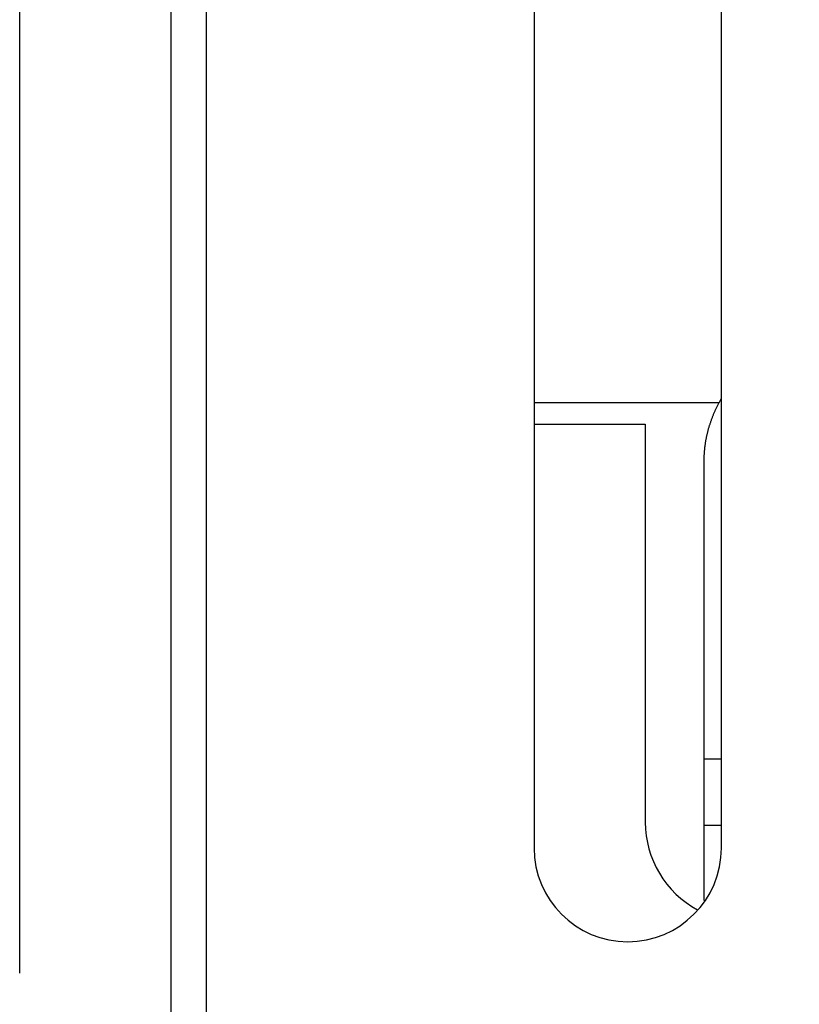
# Model space of a CAD drawing. Extents: x 0 to 841, y 0 to 594.
# Tile 19 of 135: x 128.98 to 135.64, y 399.26 to 407.66. Entities that reach past the tile are written whole.
import ezdxf

# ---------------------------------------------------------------- set-up
doc = ezdxf.new("R2010")
doc.units = 0
doc.header["$LTSCALE"] = 46.255
doc.layers.get('0').update_dxf_attribs({"linetype": 'CONTINUOUS'})
doc.styles.get("Standard").update_dxf_attribs({"font": 'txt', "width": 0.8})
doc.dimstyles.get("Standard").update_dxf_attribs({"dimtxt": 2.5, "dimasz": 2.5, "dimexe": 1.25, "dimexo": 0.625, "dimtad": 1, "dimcen": 2.5, "dimazin": 3, "dimtfac": 1, "dimtmove": 0, "dimatfit": 3})

# ---------------------------------------------------------------- blocks, each defined once
blk = doc.blocks.new('_FILLED')
at = {"color": 0, "linetype": 'BYBLOCK'}
blk.add_solid([(0, 0), (-1, 0.1429), (-1, -0.1429)], dxfattribs=at)
blk = doc.blocks.new('*D9')
at = {"color": 2, "linetype": 'CONTINUOUS'}
for p, q in [((128.9817, 399.5221), (128.9817, 423.7129)), ((207.3685, 399.7725), (207.3685, 423.7129)), ((128.9817, 422.7129), (168.1751, 422.7129)), ((207.3685, 422.7129), (168.1751, 422.7129))]:
    blk.add_line(p, q, dxfattribs=at)
at = {"color": 2, "linetype": 'CONTINUOUS', "xscale": 3.5, "yscale": 3.5, "zscale": 3.5, "rotation": 180}
blk.add_blockref('_FILLED', (128.9817, 422.7129), dxfattribs=at)
at = {"color": 2, "linetype": 'CONTINUOUS', "xscale": 3.5, "yscale": 3.5, "zscale": 3.5}
blk.add_blockref('_FILLED', (207.3685, 422.7129), dxfattribs=at)
at = {"color": 5, "linetype": 'CONTINUOUS', "width": 0.8}
blk.add_text('392', height=3.5, dxfattribs=at).set_placement((163.9751, 423.5879))

msp = doc.modelspace()

# ---------------------------------------------------------------- linework, layer by layer
at = {"color": 7, "linetype": 'CONTINUOUS'}
for p, q in [((130.2751, 395.7909), (130.2751, 415.1909)), ((130.5751, 415.1909), (130.5751, 395.7909)), ((133.3751, 412.9909), (133.3751, 400.5909)), ((134.9751, 400.5909), (134.9751, 412.9909)), ((134.9527, 404.3909), (133.3751, 404.3909)), ((134.9384, 404.3632), (134.9357, 404.3577)), ((134.9412, 404.3686), (134.9384, 404.3632)), ((134.9439, 404.374), (134.9412, 404.3686)), ((134.9467, 404.3794), (134.9439, 404.374)), ((134.9495, 404.3848), (134.9467, 404.3794)), ((134.9523, 404.3902), (134.9495, 404.3848)), ((134.9552, 404.3956), (134.9523, 404.3902)), ((134.9581, 404.401), (134.9552, 404.3956)), ((134.9611, 404.4064), (134.9581, 404.401)), ((134.964, 404.4118), (134.9611, 404.4064)), ((134.967, 404.4171), (134.964, 404.4118)), ((134.9701, 404.4225), (134.967, 404.4171)), ((134.9731, 404.4278), (134.9701, 404.4225)), ((134.9751, 404.4313), (134.9731, 404.4278)), ((134.9014, 404.2808), (134.8992, 404.2753)), ((134.9037, 404.2863), (134.9014, 404.2808)), ((134.9059, 404.2919), (134.9037, 404.2863)), ((134.9083, 404.2974), (134.9059, 404.2919)), ((134.9106, 404.3029), (134.9083, 404.2974)), ((134.913, 404.3084), (134.9106, 404.3029)), ((134.9154, 404.3139), (134.913, 404.3084)), ((134.9178, 404.3194), (134.9154, 404.3139)), ((134.9203, 404.3249), (134.9178, 404.3194)), ((134.9228, 404.3304), (134.9203, 404.3249)), ((134.9253, 404.3359), (134.9228, 404.3304)), ((134.9279, 404.3414), (134.9253, 404.3359)), ((134.9305, 404.3468), (134.9279, 404.3414)), ((134.9331, 404.3523), (134.9305, 404.3468)), ((134.9357, 404.3577), (134.9331, 404.3523)), ((133.3751, 404.2109), (134.3251, 404.2109)), ((134.3251, 404.2109), (134.3251, 400.8109)), ((134.8716, 404.197), (134.8699, 404.1914)), ((134.8734, 404.2026), (134.8716, 404.197)), ((134.8752, 404.2082), (134.8734, 404.2026)), ((134.877, 404.2139), (134.8752, 404.2082)), ((134.8788, 404.2195), (134.877, 404.2139)), ((134.8807, 404.2251), (134.8788, 404.2195)), ((134.8827, 404.2307), (134.8807, 404.2251)), ((134.8846, 404.2363), (134.8827, 404.2307)), ((134.8866, 404.2418), (134.8846, 404.2363)), ((134.8886, 404.2474), (134.8866, 404.2418)), ((134.8907, 404.253), (134.8886, 404.2474)), ((134.8928, 404.2586), (134.8907, 404.253)), ((134.8949, 404.2641), (134.8928, 404.2586)), ((134.897, 404.2697), (134.8949, 404.2641)), ((134.8992, 404.2753), (134.897, 404.2697)), ((134.8484, 404.1092), (134.8472, 404.1035)), ((134.8497, 404.1149), (134.8484, 404.1092)), ((134.851, 404.1206), (134.8497, 404.1149)), ((134.8523, 404.1263), (134.851, 404.1206)), ((134.8537, 404.1319), (134.8523, 404.1263)), ((134.8551, 404.1376), (134.8537, 404.1319)), ((134.8565, 404.1433), (134.8551, 404.1376)), ((134.8579, 404.149), (134.8565, 404.1433)), ((134.8617, 404.1631), (134.8602, 404.1575)), ((134.8633, 404.1688), (134.8617, 404.1631)), ((134.8649, 404.1744), (134.8633, 404.1688)), ((134.8665, 404.1801), (134.8649, 404.1744)), ((134.8682, 404.1857), (134.8665, 404.1801)), ((134.8699, 404.1914), (134.8682, 404.1857)), ((134.8343, 404.0292), (134.8335, 404.0234)), ((134.8351, 404.0349), (134.8343, 404.0292)), ((134.8359, 404.0406), (134.8351, 404.0349)), ((134.8368, 404.0464), (134.8359, 404.0406)), ((134.8377, 404.0521), (134.8368, 404.0464)), ((134.8386, 404.0578), (134.8377, 404.0521)), ((134.8396, 404.0635), (134.8386, 404.0578)), ((134.8406, 404.0692), (134.8396, 404.0635)), ((134.8416, 404.075), (134.8406, 404.0692)), ((134.8426, 404.0807), (134.8416, 404.075)), ((134.8437, 404.0864), (134.8426, 404.0807)), ((134.8449, 404.0921), (134.8437, 404.0864)), ((134.846, 404.0978), (134.8449, 404.0921)), ((134.8472, 404.1035), (134.846, 404.0978)), ((134.8265, 403.9458), (134.8262, 403.94)), ((134.8268, 403.9516), (134.8265, 403.9458)), ((134.8271, 403.9573), (134.8268, 403.9516)), ((134.8275, 403.9631), (134.8271, 403.9573)), ((134.8279, 403.9688), (134.8275, 403.9631)), ((134.8291, 403.9832), (134.8286, 403.9775)), ((134.8297, 403.989), (134.8291, 403.9832)), ((134.8302, 403.9947), (134.8297, 403.989)), ((134.8308, 404.0004), (134.8302, 403.9947)), ((134.8314, 404.0062), (134.8308, 404.0004)), ((134.8321, 404.0119), (134.8314, 404.0062)), ((134.8328, 404.0177), (134.8321, 404.0119)), ((134.8335, 404.0234), (134.8328, 404.0177)), ((134.8252, 403.8997), (134.8251, 400.1421)), ((134.8253, 403.9112), (134.8252, 403.9055)), ((134.8252, 403.9055), (134.8252, 403.8997)), ((134.8254, 403.917), (134.8253, 403.9112)), ((134.8256, 403.9228), (134.8254, 403.917)), ((134.8257, 403.9285), (134.8256, 403.9228)), ((134.826, 403.9343), (134.8257, 403.9285)), ((134.8262, 403.94), (134.826, 403.9343))]:
    msp.add_line(p, q, dxfattribs=at)
at = {"color": 9, "linetype": 'CONTINUOUS'}
for p, q in [((134.9751, 401.3484), (134.8251, 401.3484)), ((134.9751, 400.7827), (134.8251, 400.7827))]:
    msp.add_line(p, q, dxfattribs=at)
at = {"color": 7, "linetype": 'CONTINUOUS'}
for points in [[(134.8602, 404.1575), (134.8594, 404.1546), (134.8579, 404.149)], [(134.8286, 403.9775), (134.8284, 403.9746), (134.8279, 403.9688)]]:
    msp.add_lwpolyline(points, dxfattribs=at)
for centre, radius, end in [((135.1751, 400.8109), 0.85, 241.7068), ((134.1751, 400.5909), 0.8, 360)]:
    msp.add_arc(centre, radius, 180, end, dxfattribs=at)

# ---------------------------------------------------------------- dimensions: what is measured, and where the dimension line sits
at = {"color": 2, "linetype": 'CONTINUOUS'}
dim = msp.add_linear_dim(base=(128.9817, 422.7129), p1=(207.3685, 399.7725), p2=(128.9817, 399.5221), angle=180, dimstyle='Standard', dxfattribs=at)
dim.commit()
dim.dimension.update_dxf_attribs({"geometry": '*D9', "text_midpoint": (168.1751, 425.3379), "dimtype": 128})

doc.saveas('drawing.dxf')
